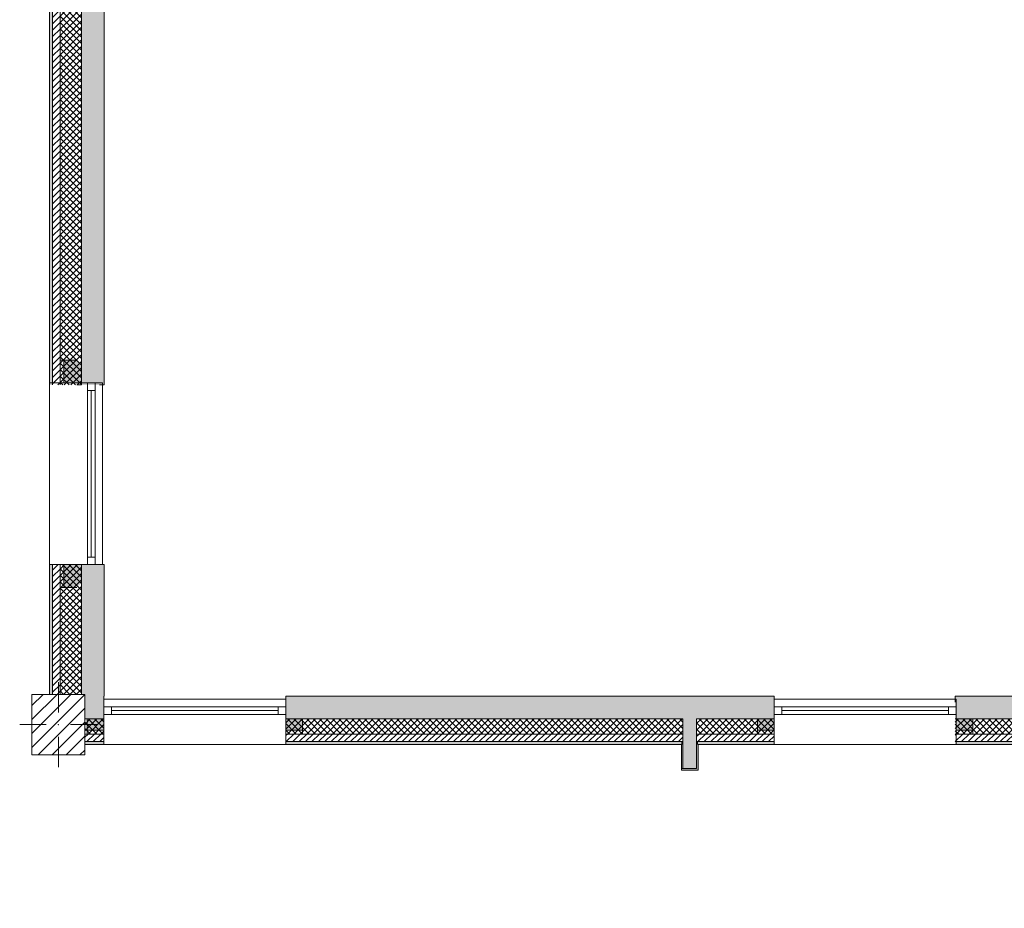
# Model space of a CAD drawing. Header units: millimetres. Extents: x -40968 to 13979, y -19284 to 4746.
# Tile 5 of 106: x -28248 to -21753, y -13419 to -7554. Entities that reach past the tile are written whole.
import ezdxf

# ---------------------------------------------------------------- set-up
doc = ezdxf.new("R2010")
doc.units = ezdxf.units.MM
doc.header["$MEASUREMENT"] = 0
doc.linetypes.add('Wipeout_Contour', pattern=[1000, 0, -1000])
for name, color, linetype in [('10_ESTR_Pilars', 7, 'Continuous'), ('12_FAÇ_Façana', 7, 'Continuous'), ('Puertas Archicad', 7, 'Continuous'), ('Ventanas Archicad', 7, 'Continuous')]:
    doc.layers.add(name, color=color, linetype=linetype)
for name, color, linetype, lineweight in [('10_ESTR_Pilars_Pluma_Nº__20', 1, 'Continuous', 5), ('10_ESTR_Pilars_Pluma_Nº__28', 7, 'Continuous', 20), ('10_ESTR_Pilars_Pluma_Nº__42', 8, 'Continuous', 25), ('12_FAÇ_Façana_Pluma_Nº__2', 8, 'Continuous', 5), ('12_FAÇ_Façana_Pluma_Nº__7', 7, 'Continuous', 5), ('Puertas Archicad_Pluma_Nº__1', 7, 'Continuous', 5), ('Puertas Archicad_Pluma_Nº__7', 7, 'Continuous', 5), ('Ventanas Archicad_Pluma_Nº__7', 7, 'Continuous', 5)]:
    doc.layers.add(name, color=color, linetype=linetype, lineweight=lineweight)
for name, color, linetype, lineweight, true_color in [('12_FAÇ_Façana_Pluma_Nº__102', 7, 'Continuous', 5, 0xcccccc), ('12_FAÇ_Façana_Pluma_Nº__174', 7, 'Continuous', 13, 0xe4ad2c), ('12_FAÇ_Façana_Pluma_Nº__176', 7, 'Continuous', 15, 0x93a0c6), ('12_FAÇ_Façana_Pluma_Nº__43', 7, 'Continuous', 5, 0xa4a4a6), ('Puertas Archicad_Pluma_Nº__3', 7, 'Continuous', 5, 0xa4a4a4), ('Ventanas Archicad_Pluma_Nº__23', 7, 'Continuous', 5, 0xa4a4a6), ('Ventanas Archicad_Pluma_Nº__3', 7, 'Continuous', 5, 0xa4a4a4), ('Ventanas Archicad_Pluma_Nº__43', 7, 'Continuous', 5, 0xa4a4a6)]:
    doc.layers.add(name, color=color, linetype=linetype, lineweight=lineweight, true_color=true_color)
pattern_1 = [(45, (0, 0), (-21.213203, 21.213203), [])]
pattern_2 = [(45, (0, 0), (-21.213203, 21.213203), []), (135, (0, 0), (21.213203, 21.213203), [])]
pattern_3 = [(0, (0, 0), (0, 75), [0, -75])]
pattern_4 = [(0, (0, 0), (0, 779.42), [48.75, -401.25]), (0, (225, 389.7), (0, 779.42), [48.75, -401.25]), (60, (0, 0), (-675, 389.7), [48.75, -401.25]), (60, (450, 0), (-675, 389.7), [48.75, -401.25]), (120, (48.75, 0), (675, 389.7), [48.75, -401.25]), (120, (498.75, 0), (675, 389.7), [48.75, -401.25]), (0, (0, 75), (0, 150), [0, -150, 0, -225]), (45, (75, 75), (-106.066, 106.066), [0, -112.5, 0, -187.5])]

# ---------------------------------------------------------------- blocks, each defined once
blk = doc.blocks.new('Muro_5_2', base_point=(-28050.8, -12339))
at = {"layer": '12_FAÇ_Façana_Pluma_Nº__102', "linetype": 'Continuous', "lineweight": 0, "true_color": 0xe5e5e5}
blk.add_hatch(color=254, dxfattribs=at).paths.add_polyline_path([(-27840.8, -11151), (-27840.8, -12007), (-27817.9, -12007), (-27817.9, -12019), (-27690.8, -12019), (-27690.8, -11151)])
at = {"layer": '12_FAÇ_Façana_Pluma_Nº__174', "linetype": 'Continuous', "lineweight": 13, "true_color": 0xe4ad2c}
h = blk.add_hatch(dxfattribs=at)
h.set_pattern_fill('SATE_Aislamiento_0002', color=42, style=0, pattern_type=2)
h.set_pattern_definition(pattern_2)
h.paths.add_polyline_path([(-27840.8, -11151), (-27980.8, -11151), (-27980.8, -12007), (-27840.8, -12007)])
at = {"layer": '12_FAÇ_Façana_Pluma_Nº__176', "linetype": 'Continuous', "lineweight": 0, "true_color": 0x495063}
blk.add_hatch(color=251, dxfattribs=at).paths.add_polyline_path([(-28030.8, -11151), (-28050.8, -11151), (-28050.8, -12007), (-28030.8, -12007)])
at = {"layer": '12_FAÇ_Façana_Pluma_Nº__2', "linetype": 'Continuous', "lineweight": 5}
h = blk.add_hatch(dxfattribs=at)
h.set_pattern_fill('Ceramic_0002', color=8, style=0, pattern_type=2)
h.set_pattern_definition(pattern_1)
h.paths.add_polyline_path([(-27980.8, -11151), (-28030.8, -11151), (-28030.8, -12007), (-27980.8, -12007)])
at = {"layer": '12_FAÇ_Façana_Pluma_Nº__7', "color": 7, "linetype": 'Continuous', "lineweight": 5}
for p, q in [((-28030.8, -11151), (-28030.8, -12007)), ((-27980.8, -11151), (-27980.8, -12007)), ((-27840.8, -11151), (-27840.8, -12007))]:
    blk.add_line(p, q, dxfattribs=at)
at = {"layer": '12_FAÇ_Façana_Pluma_Nº__7', "color": 7, "linetype": 'Continuous', "lineweight": 5, "flags": 128}
for points in [[(-28050.8, -11151), (-28050.8, -12007)], [(-27840.8, -11151), (-27870.8, -11151)], [(-27690.8, -11151), (-27720.8, -11151)], [(-27690.8, -12019), (-27690.8, -11151)]]:
    blk.add_lwpolyline(points, dxfattribs=at)
blk = doc.blocks.new('Muro_29_2', base_point=(-20461.1, -12339))
at = {"layer": '12_FAÇ_Façana_Pluma_Nº__102', "linetype": 'Continuous', "lineweight": 0, "true_color": 0xe5e5e5}
blk.add_hatch(color=254, dxfattribs=at).paths.add_polyline_path([(-22076.1, -12019), (-22076.1, -12169), (-21531.2, -12169), (-21531.2, -12039.6), (-21181.2, -12039.6), (-21181.2, -12169), (-20461.1, -12169), (-20461.1, -12019)])
at = {"layer": '12_FAÇ_Façana_Pluma_Nº__174', "linetype": 'Continuous', "lineweight": 13, "true_color": 0xe4ad2c}
h = blk.add_hatch(dxfattribs=at)
h.set_pattern_fill('SATE_Aislamiento_0002', color=42, style=0, pattern_type=2)
h.set_pattern_definition(pattern_2)
h.paths.add_polyline_path([(-22076.1, -12269), (-21531.2, -12269), (-21531.2, -12169), (-22076.1, -12169)])
h = blk.add_hatch(dxfattribs=at)
h.set_pattern_fill('SATE_Aislamiento_0002', color=42, style=0, pattern_type=2)
h.set_pattern_definition(pattern_2)
h.paths.add_polyline_path([(-21181.2, -12269), (-20461.1, -12269), (-20461.1, -12169), (-21181.2, -12169)])
at = {"layer": '12_FAÇ_Façana_Pluma_Nº__176', "linetype": 'Continuous', "lineweight": 0, "true_color": 0x495063}
for points in [[(-21531.2, -12319), (-22076.1, -12319), (-22076.1, -12339), (-21531.2, -12339)], [(-20461.1, -12319), (-21181.2, -12319), (-21181.2, -12339), (-20461.1, -12339)]]:
    blk.add_hatch(color=251, dxfattribs=at).paths.add_polyline_path(points)
at = {"layer": '12_FAÇ_Façana_Pluma_Nº__2', "linetype": 'Continuous', "lineweight": 5}
h = blk.add_hatch(dxfattribs=at)
h.set_pattern_fill('Ceramic_0002', color=8, style=0, pattern_type=2)
h.set_pattern_definition(pattern_1)
h.paths.add_polyline_path([(-22076.1, -12319), (-21531.2, -12319), (-21531.2, -12269), (-22076.1, -12269)])
h = blk.add_hatch(dxfattribs=at)
h.set_pattern_fill('Ceramic_0002', color=8, style=0, pattern_type=2)
h.set_pattern_definition(pattern_1)
h.paths.add_polyline_path([(-21181.2, -12319), (-20461.1, -12319), (-20461.1, -12269), (-21181.2, -12269)])
at = {"layer": '12_FAÇ_Façana_Pluma_Nº__7', "color": 7, "linetype": 'Continuous', "lineweight": 5}
for p, q in [((-22076.1, -12169), (-21531.2, -12169)), ((-21181.2, -12169), (-20461.1, -12169)), ((-22076.1, -12269), (-21531.2, -12269)), ((-21181.2, -12269), (-20461.1, -12269)), ((-22076.1, -12319), (-21531.2, -12319)), ((-21181.2, -12319), (-20461.1, -12319))]:
    blk.add_line(p, q, dxfattribs=at)
at = {"layer": '12_FAÇ_Façana_Pluma_Nº__7', "color": 7, "linetype": 'Continuous', "lineweight": 5, "flags": 128}
for points in [[(-20461.1, -12019), (-22076.1, -12019)], [(-22076.1, -12019), (-22076.1, -12059)], [(-20461.1, -12059), (-20461.1, -12019)], [(-22076.1, -12339), (-21531.2, -12339)], [(-21181.2, -12339), (-20461.1, -12339)]]:
    blk.add_lwpolyline(points, dxfattribs=at)
blk = doc.blocks.new('Muro_32_2', base_point=(-23271.1, -12339))
at = {"layer": '12_FAÇ_Façana_Pluma_Nº__102', "linetype": 'Continuous', "lineweight": 0, "true_color": 0xe5e5e5}
for points in [[(-23872.7, -12019), (-26492.5, -12019), (-26492.5, -12169), (-23872.7, -12169)], [(-23872.7, -12169), (-23782.7, -12169), (-23782.7, -12019), (-23872.7, -12019)], [(-23782.7, -12169), (-23271.1, -12169), (-23271.1, -12019), (-23782.7, -12019)]]:
    blk.add_hatch(color=254, dxfattribs=at).paths.add_polyline_path(points)
at = {"layer": '12_FAÇ_Façana_Pluma_Nº__174', "linetype": 'Continuous', "lineweight": 13, "true_color": 0xe4ad2c}
h = blk.add_hatch(dxfattribs=at)
h.set_pattern_fill('SATE_Aislamiento_0002', color=42, style=0, pattern_type=2)
h.set_pattern_definition(pattern_2)
h.paths.add_polyline_path([(-23872.7, -12169), (-26492.5, -12169), (-26492.5, -12269), (-23872.7, -12269)])
h = blk.add_hatch(dxfattribs=at)
h.set_pattern_fill('SATE_Aislamiento_0002', color=42, style=0, pattern_type=2)
h.set_pattern_definition(pattern_2)
h.paths.add_polyline_path([(-23782.7, -12269), (-23271.1, -12269), (-23271.1, -12169), (-23782.7, -12169)])
at = {"layer": '12_FAÇ_Façana_Pluma_Nº__176', "linetype": 'Continuous', "lineweight": 0, "true_color": 0x495063}
for points in [[(-23882.7, -12319), (-26492.5, -12319), (-26492.5, -12339), (-23882.7, -12339)], [(-23882.7, -12339), (-23872.7, -12339), (-23872.7, -12319), (-23882.7, -12319)], [(-23782.7, -12339), (-23772.7, -12339), (-23772.7, -12319), (-23782.7, -12319)], [(-23772.7, -12339), (-23271.1, -12339), (-23271.1, -12319), (-23772.7, -12319)]]:
    blk.add_hatch(color=251, dxfattribs=at).paths.add_polyline_path(points)
at = {"layer": '12_FAÇ_Façana_Pluma_Nº__2', "linetype": 'Continuous', "lineweight": 5}
h = blk.add_hatch(dxfattribs=at)
h.set_pattern_fill('Ceramic_0002', color=8, style=0, pattern_type=2)
h.set_pattern_definition(pattern_1)
h.paths.add_polyline_path([(-23872.7, -12269), (-26492.5, -12269), (-26492.5, -12319), (-23872.7, -12319)])
h = blk.add_hatch(dxfattribs=at)
h.set_pattern_fill('Ceramic_0002', color=8, style=0, pattern_type=2)
h.set_pattern_definition(pattern_1)
h.paths.add_polyline_path([(-23782.7, -12319), (-23271.1, -12319), (-23271.1, -12269), (-23782.7, -12269)])
at = {"layer": '12_FAÇ_Façana_Pluma_Nº__7', "color": 7, "linetype": 'Continuous', "lineweight": 5}
for p, q in [((-26492.5, -12169), (-23872.7, -12169)), ((-23872.7, -12169), (-23872.7, -12269)), ((-23782.7, -12269), (-23782.7, -12169)), ((-23782.7, -12169), (-23271.1, -12169)), ((-26492.5, -12269), (-23872.7, -12269)), ((-23872.7, -12269), (-23872.7, -12319)), ((-23782.7, -12319), (-23782.7, -12269)), ((-23782.7, -12269), (-23271.1, -12269)), ((-26492.5, -12319), (-23872.7, -12319)), ((-23872.7, -12319), (-23872.7, -12339)), ((-23782.7, -12339), (-23782.7, -12319)), ((-23782.7, -12319), (-23271.1, -12319))]:
    blk.add_line(p, q, dxfattribs=at)
at = {"layer": '12_FAÇ_Façana_Pluma_Nº__7', "color": 7, "linetype": 'Continuous', "lineweight": 5, "flags": 128}
for points in [[(-23271.1, -12019), (-26492.5, -12019)], [(-26492.5, -12019), (-26492.5, -12339)], [(-23271.1, -12059), (-23271.1, -12019)], [(-26492.5, -12339), (-23882.7, -12339)], [(-23772.7, -12339), (-23271.1, -12339)]]:
    blk.add_lwpolyline(points, dxfattribs=at)
blk = doc.blocks.new('Ventana Vertical Multi-Faja 27_10')
at = {"layer": 'Ventanas Archicad_Pluma_Nº__23', "color": 253, "linetype": 'Continuous', "lineweight": 5, "true_color": 0xa4a4a6}
for p, q in [((-600, 0), (-550, 0)), ((-550, 0), (-550, -50)), ((550, -50), (550, 0)), ((550, 0), (600, 0)), ((-550, -50), (-600, -50)), ((600, -50), (550, -50))]:
    blk.add_line(p, q, dxfattribs=at)
at = {"layer": 'Ventanas Archicad_Pluma_Nº__3', "color": 253, "linetype": 'Continuous', "lineweight": 5, "true_color": 0xa4a4a4}
for p, q in [((-600, 50), (600, 50)), ((-550, 0), (550, 0)), ((-550, -25), (550, -25)), ((550, -50), (-550, -50)), ((-600, -250), (600, -250))]:
    blk.add_line(p, q, dxfattribs=at)
at = {"layer": 'Ventanas Archicad_Pluma_Nº__43', "color": 253, "linetype": 'Continuous', "lineweight": 5, "true_color": 0xa4a4a6}
for p, q in [((-600, -180), (-600, -155)), ((600, -180), (600, -155))]:
    blk.add_line(p, q, dxfattribs=at)
at = {"layer": 'Ventanas Archicad_Pluma_Nº__7', "color": 7, "linetype": 'Continuous', "lineweight": 5}
for p, q in [((-600, 50), (-600, 30)), ((-600, 30), (-600, 0)), ((-600, 30), (-600, 0)), ((-600, 0), (-600, -50)), ((-600, 0), (-600, -50)), ((-600, 0), (-600, -50)), ((-600, 0), (-600, -50)), ((600, 50), (600, 30)), ((600, 30), (600, 0)), ((600, 30), (600, 0)), ((600, 0), (600, -50)), ((600, 0), (600, -50)), ((600, 0), (600, -50)), ((600, 0), (600, -50)), ((-600, -50), (-600, -80)), ((-600, -50), (-600, -80)), ((600, -50), (600, -80)), ((600, -50), (600, -80)), ((-600, -80), (-600, -155)), ((-600, -80), (-600, -155)), ((600, -80), (600, -155)), ((600, -80), (600, -155)), ((-600, -180), (-600, -230)), ((600, -180), (600, -230)), ((-600, -230), (-600, -250)), ((600, -230), (600, -250))]:
    blk.add_line(p, q, dxfattribs=at)
blk = doc.blocks.new('Muro_33_2', base_point=(-22076.1, -12339))
at = {"layer": '12_FAÇ_Façana', "linetype": 'Continuous', "lineweight": 0, "true_color": 0x000000}
h = blk.add_hatch(dxfattribs=at)
h.set_pattern_fill('Yeso_0002', color=18, style=0, pattern_type=2)
h.set_pattern_definition(pattern_3)
h.paths.add_polyline_path([(-23271.1, -12269), (-23271.1, -12244), (-23381.1, -12244), (-23381.1, -12269)])
h = blk.add_hatch(dxfattribs=at)
h.set_pattern_fill('Yeso_0002', color=18, style=0, pattern_type=2)
h.set_pattern_definition(pattern_3)
h.paths.add_polyline_path([(-22071.1, -12269), (-21961.1, -12269), (-21961.1, -12244), (-22071.1, -12244)])
at = {"layer": '12_FAÇ_Façana_Pluma_Nº__102', "linetype": 'Continuous', "lineweight": 0, "true_color": 0xe5e5e5}
for points in [[(-23381.1, -12169), (-23381.1, -12244), (-23271.1, -12244), (-23271.1, -12059)], [(-21961.1, -12169), (-22071.1, -12059), (-22071.1, -12244), (-21961.1, -12244)]]:
    blk.add_hatch(color=254, dxfattribs=at).paths.add_polyline_path(points)
at = {"layer": '12_FAÇ_Façana_Pluma_Nº__43', "color": 253, "linetype": 'Continuous', "lineweight": 5, "true_color": 0xa4a4a6}
for p, q in [((-23381.1, -12244), (-23381.1, -12269)), ((-23271.1, -12244), (-23381.1, -12244)), ((-23381.1, -12269), (-23271.1, -12269)), ((-23271.1, -12269), (-23271.1, -12244)), ((-22071.1, -12269), (-22071.1, -12244)), ((-22071.1, -12244), (-21961.1, -12244)), ((-21961.1, -12269), (-22071.1, -12269)), ((-21961.1, -12244), (-21961.1, -12269))]:
    blk.add_line(p, q, dxfattribs=at)
at = {"layer": '12_FAÇ_Façana_Pluma_Nº__7', "color": 7, "linetype": 'Continuous', "lineweight": 5}
for p, q in [((-23271.1, -12039), (-23271.1, -12059)), ((-23271.1, -12059), (-23271.1, -12089)), ((-23271.1, -12059), (-23271.1, -12089)), ((-22071.1, -12039), (-22071.1, -12059)), ((-22071.1, -12059), (-22071.1, -12089)), ((-22071.1, -12059), (-22071.1, -12089)), ((-23271.1, -12089), (-23271.1, -12139)), ((-23271.1, -12089), (-23271.1, -12139)), ((-23271.1, -12139), (-23271.1, -12169)), ((-23271.1, -12139), (-23271.1, -12169)), ((-22071.1, -12089), (-22071.1, -12139)), ((-22071.1, -12089), (-22071.1, -12139)), ((-22071.1, -12139), (-22071.1, -12169)), ((-22071.1, -12139), (-22071.1, -12169)), ((-23381.1, -12169), (-23381.1, -12244)), ((-23271.1, -12169), (-23271.1, -12244)), ((-23271.1, -12169), (-23271.1, -12244)), ((-22071.1, -12169), (-22071.1, -12244)), ((-22071.1, -12169), (-22071.1, -12244)), ((-21961.1, -12169), (-21961.1, -12244)), ((-23271.1, -12269), (-23271.1, -12319)), ((-22071.1, -12269), (-22071.1, -12319)), ((-23271.1, -12319), (-23271.1, -12339)), ((-22071.1, -12319), (-22071.1, -12339))]:
    blk.add_line(p, q, dxfattribs=at)
at = {"layer": 'Ventanas Archicad', "color": 253, "linetype": 'Continuous', "lineweight": 5, "true_color": 0xa4a4a6, "zscale": 1000}
blk.add_blockref('Ventana Vertical Multi-Faja 27_10', (-22671.1, -12089), dxfattribs=at)
blk = doc.blocks.new('Muro_34_2', base_point=(-27692.5, -12339))
at = {"layer": '12_FAÇ_Façana_Pluma_Nº__102', "linetype": 'Continuous', "lineweight": 0, "true_color": 0xe5e5e5}
blk.add_hatch(color=254, dxfattribs=at).paths.add_polyline_path([(-27692.5, -12019), (-27817.9, -12019), (-27817.9, -12169), (-27692.5, -12169)])
at = {"layer": '12_FAÇ_Façana_Pluma_Nº__174', "linetype": 'Continuous', "lineweight": 13, "true_color": 0xe4ad2c}
h = blk.add_hatch(dxfattribs=at)
h.set_pattern_fill('SATE_Aislamiento_0002', color=42, style=0, pattern_type=2)
h.set_pattern_definition(pattern_2)
h.paths.add_polyline_path([(-27692.5, -12169), (-27817.9, -12169), (-27817.9, -12269), (-27692.5, -12269)])
at = {"layer": '12_FAÇ_Façana_Pluma_Nº__176', "linetype": 'Continuous', "lineweight": 0, "true_color": 0x495063}
blk.add_hatch(color=251, dxfattribs=at).paths.add_polyline_path([(-27692.5, -12319), (-27817.9, -12319), (-27817.9, -12339), (-27692.5, -12339)])
at = {"layer": '12_FAÇ_Façana_Pluma_Nº__2', "linetype": 'Continuous', "lineweight": 5}
h = blk.add_hatch(dxfattribs=at)
h.set_pattern_fill('Ceramic_0002', color=8, style=0, pattern_type=2)
h.set_pattern_definition(pattern_1)
h.paths.add_polyline_path([(-27692.5, -12269), (-27817.9, -12269), (-27817.9, -12319), (-27692.5, -12319)])
at = {"layer": '12_FAÇ_Façana_Pluma_Nº__7', "color": 7, "linetype": 'Continuous', "lineweight": 5}
for p, q in [((-27817.9, -12169), (-27692.5, -12169)), ((-27817.9, -12269), (-27692.5, -12269)), ((-27817.9, -12319), (-27692.5, -12319))]:
    blk.add_line(p, q, dxfattribs=at)
at = {"layer": '12_FAÇ_Façana_Pluma_Nº__7', "color": 7, "linetype": 'Continuous', "lineweight": 5, "flags": 128}
for points in [[(-27692.5, -12059), (-27692.5, -12019)], [(-27817.9, -12339), (-27692.5, -12339)]]:
    blk.add_lwpolyline(points, dxfattribs=at)
blk = doc.blocks.new('Muro_35_2', base_point=(-26497.5, -12339))
at = {"layer": '12_FAÇ_Façana', "linetype": 'Continuous', "lineweight": 0, "true_color": 0x000000}
h = blk.add_hatch(dxfattribs=at)
h.set_pattern_fill('Yeso_0002', color=18, style=0, pattern_type=2)
h.set_pattern_definition(pattern_3)
h.paths.add_polyline_path([(-27692.5, -12269), (-27692.5, -12244), (-27802.5, -12244), (-27802.5, -12269)])
h = blk.add_hatch(dxfattribs=at)
h.set_pattern_fill('Yeso_0002', color=18, style=0, pattern_type=2)
h.set_pattern_definition(pattern_3)
h.paths.add_polyline_path([(-26492.5, -12269), (-26382.5, -12269), (-26382.5, -12244), (-26492.5, -12244)])
at = {"layer": '12_FAÇ_Façana_Pluma_Nº__102', "linetype": 'Continuous', "lineweight": 0, "true_color": 0xe5e5e5}
for points in [[(-27802.5, -12169), (-27802.5, -12244), (-27692.5, -12244), (-27692.5, -12059)], [(-26382.5, -12169), (-26492.5, -12059), (-26492.5, -12244), (-26382.5, -12244)]]:
    blk.add_hatch(color=254, dxfattribs=at).paths.add_polyline_path(points)
at = {"layer": '12_FAÇ_Façana_Pluma_Nº__43', "color": 253, "linetype": 'Continuous', "lineweight": 5, "true_color": 0xa4a4a6}
for p, q in [((-27802.5, -12244), (-27802.5, -12269)), ((-27692.5, -12244), (-27802.5, -12244)), ((-27802.5, -12269), (-27692.5, -12269)), ((-27692.5, -12269), (-27692.5, -12244)), ((-26492.5, -12269), (-26492.5, -12244)), ((-26492.5, -12244), (-26382.5, -12244)), ((-26382.5, -12269), (-26492.5, -12269)), ((-26382.5, -12244), (-26382.5, -12269))]:
    blk.add_line(p, q, dxfattribs=at)
at = {"layer": '12_FAÇ_Façana_Pluma_Nº__7', "color": 7, "linetype": 'Continuous', "lineweight": 5}
for p, q in [((-27692.5, -12039), (-27692.5, -12059)), ((-27692.5, -12059), (-27692.5, -12089)), ((-27692.5, -12059), (-27692.5, -12089)), ((-26492.5, -12039), (-26492.5, -12059)), ((-26492.5, -12059), (-26492.5, -12089)), ((-26492.5, -12059), (-26492.5, -12089)), ((-27692.5, -12089), (-27692.5, -12139)), ((-27692.5, -12089), (-27692.5, -12139)), ((-27692.5, -12139), (-27692.5, -12169)), ((-27692.5, -12139), (-27692.5, -12169)), ((-26492.5, -12089), (-26492.5, -12139)), ((-26492.5, -12089), (-26492.5, -12139)), ((-26492.5, -12139), (-26492.5, -12169)), ((-26492.5, -12139), (-26492.5, -12169)), ((-27802.5, -12169), (-27802.5, -12244)), ((-27692.5, -12169), (-27692.5, -12244)), ((-27692.5, -12169), (-27692.5, -12244)), ((-26492.5, -12169), (-26492.5, -12244)), ((-26492.5, -12169), (-26492.5, -12244)), ((-26382.5, -12169), (-26382.5, -12244)), ((-27692.5, -12269), (-27692.5, -12319)), ((-26492.5, -12269), (-26492.5, -12319)), ((-27692.5, -12319), (-27692.5, -12339)), ((-26492.5, -12319), (-26492.5, -12339))]:
    blk.add_line(p, q, dxfattribs=at)
at = {"layer": 'Ventanas Archicad', "color": 253, "linetype": 'Continuous', "lineweight": 5, "true_color": 0xa4a4a6, "zscale": 1000}
blk.add_blockref('Ventana Vertical Multi-Faja 27_10', (-27092.5, -12089), dxfattribs=at)
blk = doc.blocks.new('Muro_36_2', base_point=(-28050.8, -9965))
at = {"layer": '12_FAÇ_Façana_Pluma_Nº__102', "linetype": 'Continuous', "lineweight": 0, "true_color": 0xe5e5e5}
for points in [[(-27840.8, -1699), (-27690.8, -1699), (-27698, -1689), (-27840.8, -1689)], [(-27690.8, -1699), (-27840.8, -1699), (-27840.8, -6834), (-27817.9, -6834), (-27817.9, -7234), (-27840.8, -7234), (-27840.8, -9965), (-27690.8, -9965)], [(-27698, -1689), (-27690.8, -1699), (-27690.8, -1689)]]:
    blk.add_hatch(color=254, dxfattribs=at).paths.add_polyline_path(points)
at = {"layer": '12_FAÇ_Façana_Pluma_Nº__174', "linetype": 'Continuous', "lineweight": 13, "true_color": 0xe4ad2c}
h = blk.add_hatch(dxfattribs=at)
h.set_pattern_fill('SATE_Aislamiento_0002', color=42, style=0, pattern_type=2)
h.set_pattern_definition(pattern_2)
h.paths.add_polyline_path([(-27840.8, -1689), (-27980.8, -1689), (-27980.8, -6834), (-27840.8, -6834)])
h = blk.add_hatch(dxfattribs=at)
h.set_pattern_fill('SATE_Aislamiento_0002', color=42, style=0, pattern_type=2)
h.set_pattern_definition(pattern_2)
h.paths.add_polyline_path([(-27980.8, -7234), (-27980.8, -9965), (-27840.8, -9965), (-27840.8, -7234)])
at = {"layer": '12_FAÇ_Façana_Pluma_Nº__176', "linetype": 'Continuous', "lineweight": 0, "true_color": 0x495063}
for points in [[(-28030.8, -1689), (-28050.8, -1689), (-28050.8, -6834), (-28030.8, -6834)], [(-28050.8, -7234), (-28050.8, -9965), (-28030.8, -9965), (-28030.8, -7234)]]:
    blk.add_hatch(color=251, dxfattribs=at).paths.add_polyline_path(points)
at = {"layer": '12_FAÇ_Façana_Pluma_Nº__2', "linetype": 'Continuous', "lineweight": 5}
h = blk.add_hatch(dxfattribs=at)
h.set_pattern_fill('Ceramic_0002', color=8, style=0, pattern_type=2)
h.set_pattern_definition(pattern_1)
h.paths.add_polyline_path([(-27980.8, -1689), (-28030.8, -1689), (-28030.8, -6834), (-27980.8, -6834)])
h = blk.add_hatch(dxfattribs=at)
h.set_pattern_fill('Ceramic_0002', color=8, style=0, pattern_type=2)
h.set_pattern_definition(pattern_1)
h.paths.add_polyline_path([(-28030.8, -7234), (-28030.8, -9965), (-27980.8, -9965), (-27980.8, -7234)])
at = {"layer": '12_FAÇ_Façana_Pluma_Nº__7', "color": 7, "linetype": 'Continuous', "lineweight": 5}
for p, q in [((-28030.8, -1689), (-28050.8, -1689)), ((-28030.8, -1689), (-28030.8, -6834)), ((-27980.8, -1689), (-28030.8, -1689)), ((-27980.8, -1689), (-27980.8, -6834)), ((-27840.8, -1689), (-27980.8, -1689)), ((-27840.8, -1689), (-27840.8, -1699)), ((-27698, -1689), (-27840.8, -1689)), ((-27840.8, -1699), (-27840.8, -6834)), ((-28030.8, -7234), (-28030.8, -9965)), ((-27980.8, -7234), (-27980.8, -9965)), ((-27840.8, -7234), (-27840.8, -9965))]:
    blk.add_line(p, q, dxfattribs=at)
at = {"layer": '12_FAÇ_Façana_Pluma_Nº__7', "color": 7, "linetype": 'Continuous', "lineweight": 5, "flags": 128}
for points in [[(-28050.8, -1689), (-28050.8, -6834)], [(-27690.8, -9965), (-27690.8, -1699)], [(-28050.8, -7234), (-28050.8, -9965)], [(-27840.8, -9965), (-27870.8, -9965)], [(-27690.8, -9965), (-27720.8, -9965)]]:
    blk.add_lwpolyline(points, dxfattribs=at)
blk = doc.blocks.new('Ventana Vertical Multi-Faja 27_11')
at = {"layer": 'Ventanas Archicad_Pluma_Nº__23', "color": 253, "linetype": 'Continuous', "lineweight": 5, "true_color": 0xa4a4a6}
for p, q in [((-600, 0), (-550, 0)), ((-550, 0), (-550, -50)), ((550, -50), (550, 0)), ((550, 0), (600, 0)), ((-550, -50), (-600, -50)), ((600, -50), (550, -50))]:
    blk.add_line(p, q, dxfattribs=at)
at = {"layer": 'Ventanas Archicad_Pluma_Nº__3', "color": 253, "linetype": 'Continuous', "lineweight": 5, "true_color": 0xa4a4a4}
for p, q in [((-600, 50), (600, 50)), ((-550, 0), (550, 0)), ((-550, -25), (550, -25)), ((550, -50), (-550, -50)), ((-600, -300), (600, -300))]:
    blk.add_line(p, q, dxfattribs=at)
at = {"layer": 'Ventanas Archicad_Pluma_Nº__43', "color": 253, "linetype": 'Continuous', "lineweight": 5, "true_color": 0xa4a4a6}
for p, q in [((-600, -230), (-600, -205)), ((600, -230), (600, -205))]:
    blk.add_line(p, q, dxfattribs=at)
at = {"layer": 'Ventanas Archicad_Pluma_Nº__7', "color": 7, "linetype": 'Continuous', "lineweight": 5}
for p, q in [((-600, 50), (-600, 30)), ((-600, 30), (-600, 0)), ((-600, 30), (-600, 0)), ((-600, 0), (-600, -50)), ((-600, 0), (-600, -50)), ((-600, 0), (-600, -50)), ((-600, 0), (-600, -50)), ((600, 50), (600, 30)), ((600, 30), (600, 0)), ((600, 30), (600, 0)), ((600, 0), (600, -50)), ((600, 0), (600, -50)), ((600, 0), (600, -50)), ((600, 0), (600, -50)), ((-600, -50), (-600, -120)), ((-600, -50), (-600, -120)), ((600, -50), (600, -120)), ((600, -50), (600, -120)), ((-600, -120), (-600, -205)), ((-600, -120), (-600, -205)), ((600, -120), (600, -205)), ((600, -120), (600, -205)), ((-600, -230), (-600, -280)), ((600, -230), (600, -280)), ((-600, -280), (-600, -300)), ((600, -280), (600, -300))]:
    blk.add_line(p, q, dxfattribs=at)
blk = doc.blocks.new('Muro_37_2', base_point=(-28050.8, -11151))
at = {"layer": '12_FAÇ_Façana', "linetype": 'Continuous', "lineweight": 0, "true_color": 0x000000}
h = blk.add_hatch(dxfattribs=at)
h.set_pattern_fill('Yeso_0002', color=18, style=0, pattern_type=2)
h.set_pattern_definition(pattern_3)
h.paths.add_polyline_path([(-27980.8, -9951), (-27955.8, -9951), (-27955.8, -9801), (-27980.8, -9801)])
h = blk.add_hatch(dxfattribs=at)
h.set_pattern_fill('Yeso_0002', color=18, style=0, pattern_type=2)
h.set_pattern_definition(pattern_3)
h.paths.add_polyline_path([(-27980.8, -11151), (-27980.8, -11301), (-27955.8, -11301), (-27955.8, -11151)])
at = {"layer": '12_FAÇ_Façana_Pluma_Nº__102', "linetype": 'Continuous', "lineweight": 0, "true_color": 0xe5e5e5}
for points in [[(-27870.8, -9801), (-27955.8, -9801), (-27955.8, -9951), (-27720.8, -9951)], [(-27870.8, -11301), (-27720.8, -11151), (-27955.8, -11151), (-27955.8, -11301)]]:
    blk.add_hatch(color=254, dxfattribs=at).paths.add_polyline_path(points)
at = {"layer": '12_FAÇ_Façana_Pluma_Nº__43', "color": 253, "linetype": 'Continuous', "lineweight": 5, "true_color": 0xa4a4a6}
for p, q in [((-27980.8, -9801), (-27980.8, -9951)), ((-27955.8, -9801), (-27980.8, -9801)), ((-27955.8, -9951), (-27955.8, -9801)), ((-27980.8, -9951), (-27955.8, -9951)), ((-27980.8, -11151), (-27955.8, -11151)), ((-27980.8, -11301), (-27980.8, -11151)), ((-27955.8, -11151), (-27955.8, -11301)), ((-27955.8, -11301), (-27980.8, -11301))]:
    blk.add_line(p, q, dxfattribs=at)
at = {"layer": '12_FAÇ_Façana_Pluma_Nº__7', "color": 7, "linetype": 'Continuous', "lineweight": 5}
for p, q in [((-27870.8, -9801), (-27955.8, -9801)), ((-28030.8, -9951), (-28050.8, -9951)), ((-27980.8, -9951), (-28030.8, -9951)), ((-27870.8, -9951), (-27955.8, -9951)), ((-27870.8, -9951), (-27955.8, -9951)), ((-27800.8, -9951), (-27870.8, -9951)), ((-27800.8, -9951), (-27870.8, -9951)), ((-27750.8, -9951), (-27800.8, -9951)), ((-27750.8, -9951), (-27800.8, -9951)), ((-27720.8, -9951), (-27750.8, -9951)), ((-27720.8, -9951), (-27750.8, -9951)), ((-27700.8, -9951), (-27720.8, -9951)), ((-28030.8, -11151), (-28050.8, -11151)), ((-27980.8, -11151), (-28030.8, -11151)), ((-27870.8, -11151), (-27955.8, -11151)), ((-27870.8, -11151), (-27955.8, -11151)), ((-27800.8, -11151), (-27870.8, -11151)), ((-27800.8, -11151), (-27870.8, -11151)), ((-27750.8, -11151), (-27800.8, -11151)), ((-27750.8, -11151), (-27800.8, -11151)), ((-27720.8, -11151), (-27750.8, -11151)), ((-27720.8, -11151), (-27750.8, -11151)), ((-27700.8, -11151), (-27720.8, -11151)), ((-27870.8, -11301), (-27955.8, -11301))]:
    blk.add_line(p, q, dxfattribs=at)
at = {"layer": 'Ventanas Archicad', "color": 253, "linetype": 'Continuous', "lineweight": 5, "true_color": 0xa4a4a6, "zscale": 1000, "rotation": 270}
blk.add_blockref('Ventana Vertical Multi-Faja 27_11', (-27750.8, -10551), dxfattribs=at)
blk = doc.blocks.new('Puerta Corredera Exterior 27')
at = {"layer": 'Puertas Archicad', "linetype": 'Continuous', "lineweight": 0, "true_color": 0xffffff}
h = blk.add_hatch(dxfattribs=at)
h.set_pattern_fill('Hormigón_en_Masa_0002', style=0, pattern_type=2)
h.set_pattern_definition(pattern_4)
h.paths.add_polyline_path([(428.1, 45), (428.1, 5), (528.1, 5), (528.1, 45)])
h = blk.add_hatch(dxfattribs=at)
h.set_pattern_fill('Hormigón_en_Masa_0002', style=0, pattern_type=2)
h.set_pattern_definition(pattern_4)
h.paths.add_polyline_path([(1602.1, 5), (1602.1, 45), (1502.1, 45), (1502.1, 5)])
at = {"layer": 'Puertas Archicad_Pluma_Nº__1', "color": 7, "linetype": 'Continuous', "lineweight": 5}
for p, q in [((428.1, 45), (528.1, 45)), ((428.1, 5), (428.1, 45)), ((528.1, 5), (428.1, 5)), ((528.1, 45), (528.1, 5)), ((528.1, 25), (1502.1, 25)), ((1502.1, 5), (1502.1, 45)), ((1502.1, 45), (1602.1, 45)), ((1602.1, 5), (1502.1, 5)), ((1602.1, 45), (1602.1, 5))]:
    blk.add_line(p, q, dxfattribs=at)
at = {"layer": 'Puertas Archicad_Pluma_Nº__1', "color": 7, "linetype": 'Continuous', "lineweight": 5, "flags": 128}
for points in [[(528.1, 45), (1502.1, 45), (1502.1, 25), (528.1, 25)], [(528.1, 25), (1502.1, 25), (1502.1, 5), (528.1, 5)]]:
    blk.add_lwpolyline(points, close=True, dxfattribs=at)
at = {"layer": 'Puertas Archicad_Pluma_Nº__3', "color": 253, "linetype": 'Continuous', "lineweight": 5, "true_color": 0xa4a4a4}
for p, q in [((1215.1, 145), (1165.1, 195)), ((1015.1, 145), (1215.1, 145)), ((1215.1, 145), (1165.1, 95))]:
    blk.add_line(p, q, dxfattribs=at)
at = {"layer": 'Puertas Archicad_Pluma_Nº__7', "color": 7, "linetype": 'Continuous', "lineweight": 5}
for p, q in [((-577, 0), (-577, -110)), ((577, 0), (577, -110)), ((-587, -110), (-577, -110)), ((587, -110), (577, -110))]:
    blk.add_line(p, q, dxfattribs=at)
blk = doc.blocks.new('Muro_39_2', base_point=(-23772.7, -17084))
at = {"layer": '12_FAÇ_Façana_Pluma_Nº__102', "linetype": 'Continuous', "lineweight": 0, "true_color": 0xe5e5e5}
for points in [[(-23872.7, -12269), (-23782.7, -12269), (-23782.7, -12169), (-23872.7, -12169)], [(-23872.7, -12319), (-23782.7, -12319), (-23782.7, -12269), (-23872.7, -12269)], [(-23872.7, -12339), (-23782.7, -12339), (-23782.7, -12319), (-23872.7, -12319)], [(-23872.7, -12497), (-23782.7, -12497), (-23782.7, -12339), (-23872.7, -12339)], [(-23872.7, -15979), (-23782.7, -15979), (-23782.7, -13671), (-23872.7, -13671)], [(-23872.7, -15979), (-23872.7, -16069), (-23782.7, -16069), (-23782.7, -15979)], [(-23872.7, -16069), (-23872.7, -16974), (-23782.7, -16974), (-23782.7, -16069)], [(-23782.7, -16974), (-23872.7, -16974), (-23872.7, -16984), (-23782.7, -16984)]]:
    blk.add_hatch(color=254, dxfattribs=at).paths.add_polyline_path(points)
at = {"layer": '12_FAÇ_Façana_Pluma_Nº__176', "linetype": 'Continuous', "lineweight": 0, "true_color": 0x495063}
for points in [[(-23882.7, -12339), (-23882.7, -12497), (-23872.7, -12497), (-23872.7, -12339)], [(-23782.7, -12339), (-23782.7, -12497), (-23772.7, -12497), (-23772.7, -12339)], [(-23772.7, -12507), (-23772.7, -12497), (-23782.7, -12497), (-23882.7, -12497), (-23882.7, -12507)], [(-23772.7, -13671), (-23772.7, -13661), (-23882.7, -13661), (-23882.7, -13671), (-23782.7, -13671)], [(-23882.7, -16974), (-23872.7, -16974), (-23872.7, -13671), (-23882.7, -13671)], [(-23782.7, -15969), (-23772.7, -15969), (-23772.7, -13671), (-23782.7, -13671)], [(-23782.7, -15969), (-23782.7, -15979), (-23772.7, -15979), (-23772.7, -15969)], [(-23782.7, -16069), (-23782.7, -16079), (-23772.7, -16079), (-23772.7, -16069)], [(-23782.7, -16079), (-23782.7, -16974), (-23772.7, -16974), (-23772.7, -16079)]]:
    blk.add_hatch(color=251, dxfattribs=at).paths.add_polyline_path(points)
at = {"layer": '12_FAÇ_Façana_Pluma_Nº__7', "color": 7, "linetype": 'Continuous', "lineweight": 5}
for p, q in [((-23872.7, -12169), (-23872.7, -12269)), ((-23782.7, -12269), (-23782.7, -12169)), ((-23872.7, -12269), (-23872.7, -12319)), ((-23782.7, -12319), (-23782.7, -12269)), ((-23872.7, -12319), (-23872.7, -12339)), ((-23872.7, -12339), (-23872.7, -12497)), ((-23782.7, -12339), (-23782.7, -12319)), ((-23782.7, -12497), (-23782.7, -12339)), ((-23882.7, -12497), (-23882.7, -12507)), ((-23782.7, -12497), (-23882.7, -12497)), ((-23882.7, -12507), (-23772.7, -12507)), ((-23772.7, -12497), (-23772.7, -12507)), ((-23882.7, -13661), (-23772.7, -13661)), ((-23882.7, -13671), (-23882.7, -13661)), ((-23782.7, -13671), (-23882.7, -13671)), ((-23872.7, -13671), (-23872.7, -15979)), ((-23782.7, -15979), (-23782.7, -13671)), ((-23772.7, -13671), (-23772.7, -13661)), ((-23872.7, -15979), (-23872.7, -16069)), ((-23772.7, -15979), (-23782.7, -15979)), ((-23872.7, -16069), (-23872.7, -16974)), ((-23782.7, -16069), (-23772.7, -16069)), ((-23782.7, -16974), (-23782.7, -16069)), ((-23872.7, -16974), (-23872.7, -16984)), ((-23782.7, -16984), (-23782.7, -16974))]:
    blk.add_line(p, q, dxfattribs=at)
at = {"layer": '12_FAÇ_Façana_Pluma_Nº__7', "color": 7, "linetype": 'Continuous', "lineweight": 5, "flags": 128}
for points in [[(-23882.7, -12339), (-23882.7, -12497)], [(-23772.7, -12497), (-23772.7, -12339)], [(-23882.7, -13671), (-23882.7, -16974)], [(-23772.7, -15969), (-23772.7, -13671)], [(-23772.7, -16974), (-23772.7, -16079)]]:
    blk.add_lwpolyline(points, dxfattribs=at)
at = {"layer": 'Puertas Archicad', "color": 253, "linetype": 'Continuous', "lineweight": 5, "true_color": 0xa4a4a6, "xscale": -1, "zscale": 1000, "rotation": 90}
blk.add_blockref('Puerta Corredera Exterior 27', (-23882.7, -13084), dxfattribs=at)
blk = doc.blocks.new('Pilar_20_2', base_point=(-27992.9, -12207))
at = {"color": 254, "linetype": 'Wipeout_Contour', "lineweight": 0, "ltscale": 122157.37424}
blk.add_wipeout([(-28167.9, -12407), (-27817.9, -12407), (-27817.9, -12007), (-28167.9, -12007)], dxfattribs=at).dxf.layer = '10_ESTR_Pilars'
at = {"layer": '10_ESTR_Pilars_Pluma_Nº__42', "linetype": 'Continuous', "lineweight": 25}
h = blk.add_hatch(dxfattribs=at)
h.set_pattern_fill('00_GCT_trama_45º_e1_400__06', color=8, style=0, pattern_type=2)
h.set_pattern_definition([(45, (0, 0), (-45.96194, 45.96194), [])])
h.paths.add_polyline_path([(-28167.9, -12407), (-27817.9, -12407), (-27817.9, -12007), (-28167.9, -12007)])
at = {"layer": '10_ESTR_Pilars_Pluma_Nº__20', "color": 1, "linetype": 'Continuous', "lineweight": 5}
for p, q in [((-27992.9, -12127), (-27992.9, -11927)), ((-28072.9, -12207), (-28247.9, -12207)), ((-27912.9, -12207), (-27737.9, -12207)), ((-27992.9, -12287), (-27992.9, -12487))]:
    blk.add_line(p, q, dxfattribs=at)
blk.add_point((-27992.9, -12207), dxfattribs=at)
at = {"layer": '10_ESTR_Pilars_Pluma_Nº__28', "color": 7, "linetype": 'Continuous', "lineweight": 20, "flags": 128}
blk.add_lwpolyline([(-28167.9, -12407), (-27817.9, -12407), (-27817.9, -12007), (-28167.9, -12007)], close=True, dxfattribs=at)

msp = doc.modelspace()

# ---------------------------------------------------------------- block references
at = {"layer": '12_FAÇ_Façana', "color": 7, "lineweight": 20}
for name, p in [('Muro_36_2', (-28050.8, -9965)), ('Muro_37_2', (-28050.8, -11151)), ('Muro_5_2', (-28050.8, -12339)), ('Muro_34_2', (-27692.5, -12339)), ('Muro_35_2', (-26497.5, -12339)), ('Muro_32_2', (-23271.1, -12339)), ('Muro_33_2', (-22076.1, -12339)), ('Muro_29_2', (-20461.1, -12339)), ('Muro_39_2', (-23772.7, -17084))]:
    msp.add_blockref(name, p, dxfattribs=at)

# ---------------------------------------------------------------- next in the draw order: block references
at = {"layer": '10_ESTR_Pilars', "color": 7, "lineweight": 20}
msp.add_blockref('Pilar_20_2', (-27992.9, -12207), dxfattribs=at)

doc.saveas('drawing.dxf')
